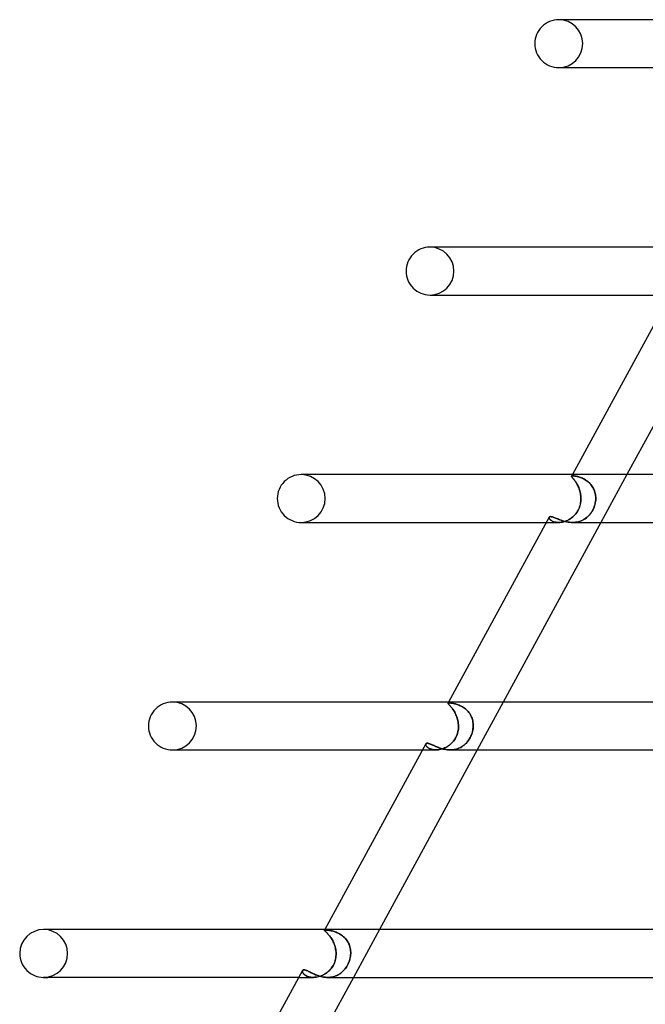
# Model space of a CAD drawing. Header units: millimetres. Extents: x -630 to 630, y -2 to 380.
# Tile 12 of 108: x -474 to -422, y 245 to 327. Entities that reach past the tile are written whole.
import ezdxf

# ---------------------------------------------------------------- set-up
doc = ezdxf.new("R2010")
doc.units = ezdxf.units.MM
doc.layers.add('HIDDEN', color=7, linetype='Continuous')
doc.layers.add('THICK', color=7, linetype='Continuous')

msp = doc.modelspace()

# ---------------------------------------------------------------- linework, layer by layer
at = {"layer": 'HIDDEN'}
for p, q in [((-429.121, 327), (-429.25, 327)), ((-429.25, 323), (-428.928, 323)), ((-439.868, 308), (-440, 308)), ((-450.614, 289), (-450.75, 289)), ((-428.184, 288.856), (-428.181, 288.868)), ((-428.181, 288.868), (-428.184, 288.856)), ((-428.181, 288.842), (-428.184, 288.856)), ((-428.184, 288.856), (-428.181, 288.842)), ((-428.11, 289), (-428.181, 288.87)), ((-428.181, 288.868), (-428.175, 288.877)), ((-428.175, 288.877), (-428.181, 288.868)), ((-428.173, 288.824), (-428.181, 288.842)), ((-428.181, 288.842), (-428.173, 288.825)), ((-428.175, 288.877), (-428.165, 288.883)), ((-428.164, 288.883), (-428.175, 288.877)), ((-428.173, 288.825), (-428.161, 288.805)), ((-428.161, 288.804), (-428.173, 288.824)), ((-428.165, 288.883), (-428.15, 288.889)), ((-428.15, 288.889), (-428.164, 288.883)), ((-428.161, 288.805), (-428.145, 288.782)), ((-428.144, 288.78), (-428.161, 288.804)), ((-428.15, 288.889), (-428.131, 288.892)), ((-428.131, 288.892), (-428.15, 288.889)), ((-428.145, 288.782), (-428.124, 288.755)), ((-428.123, 288.753), (-428.144, 288.78)), ((-428.131, 288.892), (-428.108, 288.895)), ((-428.108, 288.895), (-428.131, 288.892)), ((-428.124, 288.755), (-428.099, 288.724)), ((-428.097, 288.723), (-428.123, 288.753)), ((-428.108, 288.895), (-428.081, 288.895)), ((-428.081, 288.895), (-428.108, 288.895)), ((-428.099, 288.724), (-428.071, 288.69)), ((-428.069, 288.688), (-428.097, 288.723)), ((-428.045, 288.894), (-428.081, 288.895)), ((-428.081, 288.895), (-428.046, 288.894)), ((-428.046, 288.894), (-428.005, 288.892)), ((-428.003, 288.891), (-428.045, 288.894)), ((-428.005, 288.892), (-427.959, 288.887)), ((-427.957, 288.887), (-428.003, 288.891)), ((-427.959, 288.887), (-427.909, 288.88)), ((-427.905, 288.88), (-427.957, 288.887)), ((-427.909, 288.88), (-427.853, 288.871)), ((-427.85, 288.87), (-427.905, 288.88)), ((-427.853, 288.871), (-427.794, 288.86)), ((-427.789, 288.859), (-427.85, 288.87)), ((-427.794, 288.86), (-427.731, 288.846)), ((-427.725, 288.845), (-427.789, 288.859)), ((-427.731, 288.846), (-427.664, 288.83)), ((-427.658, 288.828), (-427.725, 288.845)), ((-427.664, 288.83), (-427.593, 288.81)), ((-427.587, 288.808), (-427.658, 288.828)), ((-427.593, 288.81), (-427.52, 288.788)), ((-427.513, 288.785), (-427.587, 288.808)), ((-427.52, 288.788), (-427.444, 288.761)), ((-427.436, 288.759), (-427.513, 288.785)), ((-427.444, 288.761), (-427.366, 288.732)), ((-427.358, 288.728), (-427.436, 288.759)), ((-427.366, 288.732), (-427.286, 288.698)), ((-427.278, 288.694), (-427.358, 288.728)), ((-427.286, 288.698), (-427.205, 288.66)), ((-423.556, 289), (-425.732, 285)), ((-428.071, 288.69), (-428.039, 288.652)), ((-428.036, 288.649), (-428.069, 288.688)), ((-428.039, 288.652), (-428.004, 288.608)), ((-428.001, 288.605), (-428.036, 288.649)), ((-428.004, 288.608), (-427.966, 288.561)), ((-427.963, 288.557), (-428.001, 288.605)), ((-427.966, 288.561), (-427.926, 288.508)), ((-427.923, 288.504), (-427.963, 288.557)), ((-427.926, 288.508), (-427.885, 288.45)), ((-427.882, 288.446), (-427.923, 288.504)), ((-427.885, 288.45), (-427.842, 288.388)), ((-427.839, 288.383), (-427.882, 288.446)), ((-427.842, 288.388), (-427.799, 288.32)), ((-427.796, 288.315), (-427.839, 288.383)), ((-427.799, 288.32), (-427.755, 288.248)), ((-427.752, 288.243), (-427.796, 288.315)), ((-427.755, 288.248), (-427.712, 288.171)), ((-427.709, 288.165), (-427.752, 288.243)), ((-427.712, 288.171), (-427.669, 288.089)), ((-427.666, 288.083), (-427.709, 288.165)), ((-427.669, 288.089), (-427.628, 288.003)), ((-427.626, 287.997), (-427.666, 288.083)), ((-427.628, 288.003), (-427.59, 287.914)), ((-427.587, 287.908), (-427.626, 287.997)), ((-427.59, 287.914), (-427.553, 287.821)), ((-427.552, 287.816), (-427.587, 287.908)), ((-427.197, 288.655), (-427.278, 288.694)), ((-427.205, 288.66), (-427.124, 288.617)), ((-427.115, 288.612), (-427.197, 288.655)), ((-427.124, 288.617), (-427.042, 288.57)), ((-427.033, 288.564), (-427.115, 288.612)), ((-427.042, 288.57), (-426.96, 288.517)), ((-426.951, 288.511), (-427.033, 288.564)), ((-426.96, 288.517), (-426.88, 288.46)), ((-426.871, 288.453), (-426.951, 288.511)), ((-426.88, 288.46), (-426.801, 288.397)), ((-426.793, 288.391), (-426.871, 288.453)), ((-426.801, 288.397), (-426.725, 288.33)), ((-426.718, 288.323), (-426.793, 288.391)), ((-426.725, 288.33), (-426.652, 288.258)), ((-426.646, 288.251), (-426.718, 288.323)), ((-426.652, 288.258), (-426.583, 288.181)), ((-426.576, 288.173), (-426.646, 288.251)), ((-426.583, 288.181), (-426.517, 288.098)), ((-426.511, 288.09), (-426.576, 288.173)), ((-426.517, 288.098), (-426.456, 288.012)), ((-426.451, 288.004), (-426.511, 288.09)), ((-426.456, 288.012), (-426.401, 287.922)), ((-426.397, 287.915), (-426.451, 288.004)), ((-426.401, 287.922), (-426.351, 287.828)), ((-426.347, 287.822), (-426.397, 287.915)), ((-427.553, 287.821), (-427.52, 287.725)), ((-427.519, 287.72), (-427.552, 287.816)), ((-427.52, 287.725), (-427.49, 287.626)), ((-427.489, 287.621), (-427.519, 287.72)), ((-427.49, 287.626), (-427.464, 287.524)), ((-427.463, 287.521), (-427.489, 287.621)), ((-427.464, 287.524), (-427.442, 287.422)), ((-427.441, 287.418), (-427.463, 287.521)), ((-427.442, 287.422), (-427.424, 287.318)), ((-427.424, 287.315), (-427.441, 287.418)), ((-427.424, 287.318), (-427.411, 287.213)), ((-427.411, 287.211), (-427.424, 287.315)), ((-427.411, 287.213), (-427.403, 287.107)), ((-427.403, 287.106), (-427.411, 287.211)), ((-427.403, 287.107), (-427.399, 287)), ((-427.399, 287), (-427.403, 287.106)), ((-426.351, 287.828), (-426.306, 287.732)), ((-426.304, 287.726), (-426.347, 287.822)), ((-426.306, 287.732), (-426.268, 287.632)), ((-426.266, 287.626), (-426.304, 287.726)), ((-426.268, 287.632), (-426.235, 287.53)), ((-426.234, 287.525), (-426.266, 287.626)), ((-426.235, 287.53), (-426.209, 287.426)), ((-426.208, 287.422), (-426.234, 287.525)), ((-426.209, 287.426), (-426.189, 287.321)), ((-426.189, 287.317), (-426.208, 287.422)), ((-426.189, 287.321), (-426.175, 287.215)), ((-426.175, 287.212), (-426.189, 287.317)), ((-426.175, 287.215), (-426.167, 287.108)), ((-426.167, 287.106), (-426.175, 287.212)), ((-426.167, 287.108), (-426.166, 287)), ((-426.166, 287), (-426.167, 287.106)), ((-427.523, 286.265), (-427.572, 286.145)), ((-427.561, 286.169), (-427.515, 286.287)), ((-427.483, 286.387), (-427.523, 286.265)), ((-427.515, 286.287), (-427.477, 286.406)), ((-427.451, 286.51), (-427.483, 286.387)), ((-427.477, 286.406), (-427.447, 286.525)), ((-427.427, 286.633), (-427.451, 286.51)), ((-427.447, 286.525), (-427.425, 286.645)), ((-427.41, 286.756), (-427.427, 286.633)), ((-427.425, 286.645), (-427.41, 286.764)), ((-427.41, 286.764), (-427.401, 286.882)), ((-427.401, 286.879), (-427.41, 286.756)), ((-427.401, 286.882), (-427.399, 287)), ((-427.399, 287), (-427.401, 286.879)), ((-426.308, 286.265), (-426.358, 286.145)), ((-426.348, 286.169), (-426.3, 286.287)), ((-426.265, 286.387), (-426.308, 286.265)), ((-426.3, 286.287), (-426.259, 286.406)), ((-426.23, 286.51), (-426.265, 286.387)), ((-426.259, 286.406), (-426.226, 286.525)), ((-426.203, 286.633), (-426.23, 286.51)), ((-426.226, 286.525), (-426.201, 286.645)), ((-426.183, 286.756), (-426.203, 286.633)), ((-426.201, 286.645), (-426.182, 286.764)), ((-426.17, 286.879), (-426.183, 286.756)), ((-426.182, 286.764), (-426.17, 286.882)), ((-426.17, 286.882), (-426.166, 287)), ((-426.166, 287), (-426.17, 286.879)), ((-430.049, 285.433), (-430.056, 285.406)), ((-430.056, 285.407), (-430.049, 285.433)), ((-430.049, 285.433), (-430.04, 285.449)), ((-430.04, 285.449), (-430.026, 285.463)), ((-430.026, 285.463), (-430.009, 285.474)), ((-430.009, 285.474), (-429.987, 285.482)), ((-429.987, 285.482), (-429.962, 285.487)), ((-429.962, 285.487), (-429.934, 285.488)), ((-429.934, 285.488), (-429.891, 285.485)), ((-429.891, 285.485), (-429.843, 285.477)), ((-429.843, 285.477), (-429.789, 285.464)), ((-429.789, 285.464), (-429.729, 285.446)), ((-429.729, 285.446), (-429.664, 285.423)), ((-429.664, 285.423), (-429.593, 285.396)), ((-428.11, 285.438), (-428.208, 285.362)), ((-428.178, 285.384), (-428.081, 285.462)), ((-428.015, 285.521), (-428.11, 285.438)), ((-428.081, 285.462), (-427.988, 285.547)), ((-427.925, 285.612), (-428.015, 285.521)), ((-427.988, 285.547), (-427.901, 285.638)), ((-427.84, 285.709), (-427.925, 285.612)), ((-427.901, 285.638), (-427.819, 285.735)), ((-427.762, 285.811), (-427.84, 285.709)), ((-427.819, 285.735), (-427.745, 285.836)), ((-427.691, 285.918), (-427.762, 285.811)), ((-427.745, 285.836), (-427.676, 285.943)), ((-427.628, 286.029), (-427.691, 285.918)), ((-427.676, 285.943), (-427.615, 286.054)), ((-427.572, 286.145), (-427.628, 286.029)), ((-427.615, 286.054), (-427.561, 286.169)), ((-426.883, 285.438), (-426.978, 285.362)), ((-426.949, 285.384), (-426.855, 285.462)), ((-426.792, 285.521), (-426.883, 285.438)), ((-426.855, 285.462), (-426.766, 285.547)), ((-426.706, 285.612), (-426.792, 285.521)), ((-426.766, 285.547), (-426.682, 285.638)), ((-426.624, 285.709), (-426.706, 285.612)), ((-426.682, 285.638), (-426.604, 285.735)), ((-426.548, 285.811), (-426.624, 285.709)), ((-426.604, 285.735), (-426.531, 285.836)), ((-426.479, 285.918), (-426.548, 285.811)), ((-426.531, 285.836), (-426.464, 285.943)), ((-426.415, 286.029), (-426.479, 285.918)), ((-426.464, 285.943), (-426.403, 286.054)), ((-426.358, 286.145), (-426.415, 286.029)), ((-426.403, 286.054), (-426.348, 286.169)), ((-450.75, 285), (-450.412, 285)), ((-430.285, 285), (-429.273, 285)), ((-430.054, 285.376), (-430.056, 285.407)), ((-430.056, 285.406), (-430.054, 285.376)), ((-430.054, 285.376), (-430.045, 285.343)), ((-430.045, 285.343), (-430.054, 285.376)), ((-430.045, 285.343), (-430.027, 285.307)), ((-430.027, 285.307), (-430.045, 285.343)), ((-430.027, 285.307), (-430.002, 285.269)), ((-430.001, 285.269), (-430.027, 285.307)), ((-430.002, 285.269), (-429.967, 285.231)), ((-429.966, 285.23), (-430.001, 285.269)), ((-429.967, 285.231), (-429.923, 285.192)), ((-429.923, 285.191), (-429.966, 285.23)), ((-429.923, 285.192), (-429.871, 285.154)), ((-429.87, 285.154), (-429.923, 285.191)), ((-429.871, 285.154), (-429.809, 285.118)), ((-429.809, 285.118), (-429.87, 285.154)), ((-429.809, 285.118), (-429.739, 285.086)), ((-429.739, 285.085), (-429.809, 285.118)), ((-429.739, 285.086), (-429.661, 285.057)), ((-429.66, 285.057), (-429.739, 285.085)), ((-429.661, 285.057), (-429.573, 285.033)), ((-429.572, 285.033), (-429.66, 285.057)), ((-429.593, 285.396), (-429.516, 285.366)), ((-429.573, 285.033), (-429.479, 285.015)), ((-429.478, 285.015), (-429.572, 285.033)), ((-429.516, 285.366), (-429.434, 285.332)), ((-429.479, 285.015), (-429.378, 285.004)), ((-429.378, 285.004), (-429.478, 285.015)), ((-429.434, 285.332), (-429.347, 285.296)), ((-429.378, 285.004), (-429.272, 285)), ((-429.273, 285), (-429.378, 285.004)), ((-429.347, 285.296), (-429.255, 285.259)), ((-429.169, 285.004), (-429.273, 285)), ((-429.272, 285), (-429.165, 285.004)), ((-429.255, 285.259), (-429.157, 285.222)), ((-429.062, 285.014), (-429.169, 285.004)), ((-429.165, 285.004), (-429.055, 285.015)), ((-429.157, 285.222), (-429.054, 285.184)), ((-428.954, 285.032), (-429.062, 285.014)), ((-429.055, 285.015), (-428.943, 285.035)), ((-429.054, 285.184), (-428.946, 285.147)), ((-428.845, 285.058), (-428.954, 285.032)), ((-428.946, 285.147), (-428.834, 285.113)), ((-428.943, 285.035), (-428.83, 285.062)), ((-428.736, 285.09), (-428.845, 285.058)), ((-428.834, 285.113), (-428.718, 285.082)), ((-428.83, 285.062), (-428.717, 285.097)), ((-428.628, 285.13), (-428.736, 285.09)), ((-428.718, 285.082), (-428.599, 285.054)), ((-428.717, 285.097), (-428.605, 285.139)), ((-428.52, 285.177), (-428.628, 285.13)), ((-428.605, 285.139), (-428.494, 285.19)), ((-428.599, 285.054), (-428.475, 285.031)), ((-428.414, 285.231), (-428.52, 285.177)), ((-428.494, 285.19), (-428.385, 285.248)), ((-428.475, 285.031), (-428.349, 285.014)), ((-428.31, 285.293), (-428.414, 285.231)), ((-428.385, 285.248), (-428.28, 285.312)), ((-428.349, 285.014), (-428.223, 285.004)), ((-428.208, 285.362), (-428.31, 285.293)), ((-428.28, 285.312), (-428.178, 285.384)), ((-428.223, 285.004), (-428.096, 285)), ((-427.975, 285.004), (-428.097, 285)), ((-428.096, 285), (-427.97, 285.004)), ((-427.854, 285.014), (-427.975, 285.004)), ((-427.97, 285.004), (-427.845, 285.015)), ((-427.734, 285.032), (-427.854, 285.014)), ((-427.845, 285.015), (-427.722, 285.035)), ((-427.617, 285.058), (-427.734, 285.032)), ((-427.722, 285.035), (-427.602, 285.062)), ((-427.503, 285.09), (-427.617, 285.058)), ((-427.602, 285.062), (-427.484, 285.097)), ((-427.392, 285.13), (-427.503, 285.09)), ((-427.484, 285.097), (-427.369, 285.139)), ((-427.284, 285.177), (-427.392, 285.13)), ((-427.369, 285.139), (-427.258, 285.19)), ((-427.179, 285.231), (-427.284, 285.177)), ((-427.258, 285.19), (-427.151, 285.248)), ((-427.077, 285.293), (-427.179, 285.231)), ((-427.151, 285.248), (-427.048, 285.312)), ((-426.978, 285.362), (-427.077, 285.293)), ((-427.048, 285.312), (-426.949, 285.384)), ((-461.361, 270), (-461.5, 270)), ((-438.497, 269.891), (-438.496, 269.902)), ((-438.496, 269.902), (-438.497, 269.891)), ((-438.493, 269.878), (-438.497, 269.891)), ((-438.497, 269.891), (-438.493, 269.877)), ((-438.496, 269.902), (-438.49, 269.909)), ((-438.49, 269.909), (-438.496, 269.902)), ((-438.442, 270), (-438.495, 269.903)), ((-438.484, 269.862), (-438.493, 269.878)), ((-438.493, 269.877), (-438.483, 269.86)), ((-438.49, 269.909), (-438.48, 269.915)), ((-438.48, 269.915), (-438.49, 269.909)), ((-438.47, 269.843), (-438.484, 269.862)), ((-438.483, 269.86), (-438.467, 269.84)), ((-438.48, 269.915), (-438.466, 269.92)), ((-438.466, 269.92), (-438.48, 269.915)), ((-438.45, 269.821), (-438.47, 269.843)), ((-438.467, 269.84), (-438.447, 269.817)), ((-438.466, 269.92), (-438.447, 269.923)), ((-438.447, 269.923), (-438.466, 269.92)), ((-438.427, 269.795), (-438.45, 269.821)), ((-438.447, 269.923), (-438.424, 269.925)), ((-438.424, 269.925), (-438.447, 269.923)), ((-438.447, 269.817), (-438.421, 269.789)), ((-438.398, 269.765), (-438.427, 269.795)), ((-438.424, 269.925), (-438.397, 269.925)), ((-438.397, 269.925), (-438.424, 269.925)), ((-438.421, 269.789), (-438.391, 269.758)), ((-438.36, 269.924), (-438.397, 269.925)), ((-438.397, 269.925), (-438.36, 269.924)), ((-438.318, 269.922), (-438.36, 269.924)), ((-438.36, 269.924), (-438.318, 269.922)), ((-438.269, 269.917), (-438.318, 269.922)), ((-438.318, 269.922), (-438.27, 269.917)), ((-438.27, 269.917), (-438.217, 269.911)), ((-438.216, 269.911), (-438.269, 269.917)), ((-438.217, 269.911), (-438.159, 269.903)), ((-438.158, 269.903), (-438.216, 269.911)), ((-438.159, 269.903), (-438.096, 269.892)), ((-438.095, 269.892), (-438.158, 269.903)), ((-438.096, 269.892), (-438.029, 269.879)), ((-438.028, 269.879), (-438.095, 269.892)), ((-438.029, 269.879), (-437.958, 269.864)), ((-437.956, 269.863), (-438.028, 269.879)), ((-437.958, 269.864), (-437.883, 269.845)), ((-437.882, 269.845), (-437.956, 269.863)), ((-437.883, 269.845), (-437.806, 269.823)), ((-437.804, 269.823), (-437.882, 269.845)), ((-437.806, 269.823), (-437.725, 269.797)), ((-437.724, 269.797), (-437.804, 269.823)), ((-437.725, 269.797), (-437.643, 269.768)), ((-437.641, 269.768), (-437.724, 269.797)), ((-433.889, 270), (-436.064, 266)), ((-438.366, 269.732), (-438.398, 269.765)), ((-438.391, 269.758), (-438.357, 269.722)), ((-438.331, 269.693), (-438.366, 269.732)), ((-438.357, 269.722), (-438.319, 269.681)), ((-438.291, 269.65), (-438.331, 269.693)), ((-438.319, 269.681), (-438.277, 269.634)), ((-438.249, 269.602), (-438.291, 269.65)), ((-438.277, 269.634), (-438.233, 269.583)), ((-438.205, 269.549), (-438.249, 269.602)), ((-438.233, 269.583), (-438.186, 269.526)), ((-438.159, 269.491), (-438.205, 269.549)), ((-438.186, 269.526), (-438.138, 269.463)), ((-438.112, 269.428), (-438.159, 269.491)), ((-438.138, 269.463), (-438.088, 269.395)), ((-438.064, 269.359), (-438.112, 269.428)), ((-438.088, 269.395), (-438.038, 269.321)), ((-438.015, 269.284), (-438.064, 269.359)), ((-438.038, 269.321), (-437.988, 269.241)), ((-437.967, 269.205), (-438.015, 269.284)), ((-437.988, 269.241), (-437.939, 269.156)), ((-437.921, 269.122), (-437.967, 269.205)), ((-437.939, 269.156), (-437.892, 269.066)), ((-437.876, 269.034), (-437.921, 269.122)), ((-437.892, 269.066), (-437.847, 268.972)), ((-437.833, 268.942), (-437.876, 269.034)), ((-437.847, 268.972), (-437.804, 268.874)), ((-437.643, 269.768), (-437.559, 269.735)), ((-437.557, 269.734), (-437.641, 269.768)), ((-437.559, 269.735), (-437.473, 269.697)), ((-437.471, 269.696), (-437.557, 269.734)), ((-437.473, 269.697), (-437.387, 269.654)), ((-437.385, 269.653), (-437.471, 269.696)), ((-437.387, 269.654), (-437.301, 269.606)), ((-437.299, 269.605), (-437.385, 269.653)), ((-437.301, 269.606), (-437.215, 269.553)), ((-437.213, 269.552), (-437.299, 269.605)), ((-437.215, 269.553), (-437.13, 269.495)), ((-437.129, 269.494), (-437.213, 269.552)), ((-437.13, 269.495), (-437.048, 269.432)), ((-437.047, 269.431), (-437.129, 269.494)), ((-437.048, 269.432), (-436.969, 269.363)), ((-436.967, 269.362), (-437.047, 269.431)), ((-436.969, 269.363), (-436.892, 269.289)), ((-436.89, 269.288), (-436.967, 269.362)), ((-436.892, 269.289), (-436.819, 269.21)), ((-436.818, 269.208), (-436.89, 269.288)), ((-436.819, 269.21), (-436.751, 269.126)), ((-436.75, 269.125), (-436.818, 269.208)), ((-436.751, 269.126), (-436.688, 269.038)), ((-436.687, 269.037), (-436.75, 269.125)), ((-436.688, 269.038), (-436.63, 268.945)), ((-436.63, 268.945), (-436.687, 269.037)), ((-437.793, 268.846), (-437.833, 268.942)), ((-437.804, 268.874), (-437.765, 268.772)), ((-437.756, 268.746), (-437.793, 268.846)), ((-437.765, 268.772), (-437.73, 268.667)), ((-437.723, 268.645), (-437.756, 268.746)), ((-437.73, 268.667), (-437.699, 268.56)), ((-437.694, 268.541), (-437.723, 268.645)), ((-437.699, 268.56), (-437.673, 268.451)), ((-437.67, 268.435), (-437.694, 268.541)), ((-437.673, 268.451), (-437.652, 268.34)), ((-437.65, 268.328), (-437.67, 268.435)), ((-437.652, 268.34), (-437.636, 268.228)), ((-437.635, 268.22), (-437.65, 268.328)), ((-437.636, 268.228), (-437.625, 268.115)), ((-437.625, 268.111), (-437.635, 268.22)), ((-436.578, 268.848), (-436.63, 268.945)), ((-436.63, 268.945), (-436.579, 268.849)), ((-436.579, 268.849), (-436.533, 268.75)), ((-436.532, 268.749), (-436.578, 268.848)), ((-436.533, 268.75), (-436.494, 268.647)), ((-436.493, 268.647), (-436.532, 268.749)), ((-436.494, 268.647), (-436.461, 268.543)), ((-436.461, 268.543), (-436.493, 268.647)), ((-436.434, 268.437), (-436.461, 268.543)), ((-436.461, 268.543), (-436.434, 268.437)), ((-436.414, 268.329), (-436.434, 268.437)), ((-436.434, 268.437), (-436.414, 268.33)), ((-436.414, 268.33), (-436.401, 268.221)), ((-436.401, 268.221), (-436.414, 268.329)), ((-436.393, 268.111), (-436.401, 268.221)), ((-436.401, 268.221), (-436.393, 268.111)), ((-437.699, 267.393), (-437.737, 267.274)), ((-437.736, 267.277), (-437.698, 267.396)), ((-437.668, 267.514), (-437.699, 267.393)), ((-437.698, 267.396), (-437.668, 267.516)), ((-437.668, 267.516), (-437.645, 267.637)), ((-437.645, 267.636), (-437.668, 267.514)), ((-437.645, 267.637), (-437.63, 267.759)), ((-437.63, 267.757), (-437.645, 267.636)), ((-437.63, 267.759), (-437.622, 267.88)), ((-437.622, 267.879), (-437.63, 267.757)), ((-437.625, 268.115), (-437.62, 268)), ((-437.62, 268), (-437.625, 268.111)), ((-437.622, 267.88), (-437.62, 268)), ((-437.62, 268), (-437.622, 267.879)), ((-436.517, 267.323), (-436.559, 267.215)), ((-436.534, 267.277), (-436.493, 267.396)), ((-436.481, 267.435), (-436.517, 267.323)), ((-436.493, 267.396), (-436.458, 267.516)), ((-436.451, 267.548), (-436.481, 267.435)), ((-436.458, 267.516), (-436.431, 267.638)), ((-436.426, 267.661), (-436.451, 267.548)), ((-436.431, 267.638), (-436.411, 267.759)), ((-436.409, 267.774), (-436.426, 267.661)), ((-436.411, 267.759), (-436.398, 267.88)), ((-436.397, 267.888), (-436.409, 267.774)), ((-436.398, 267.88), (-436.392, 268)), ((-436.392, 268), (-436.397, 267.888)), ((-436.392, 268), (-436.393, 268.111)), ((-436.393, 268.111), (-436.392, 268)), ((-440.344, 266.503), (-440.353, 266.477)), ((-440.353, 266.477), (-440.344, 266.503)), ((-440.344, 266.503), (-440.333, 266.519)), ((-440.333, 266.519), (-440.319, 266.532)), ((-440.319, 266.532), (-440.302, 266.543)), ((-440.302, 266.543), (-440.281, 266.551)), ((-440.281, 266.551), (-440.257, 266.555)), ((-440.257, 266.555), (-440.229, 266.557)), ((-440.229, 266.557), (-440.189, 266.554)), ((-440.189, 266.554), (-440.144, 266.546)), ((-440.144, 266.546), (-440.093, 266.533)), ((-440.093, 266.533), (-440.038, 266.515)), ((-440.038, 266.515), (-439.978, 266.493)), ((-439.978, 266.493), (-439.913, 266.467)), ((-438.203, 266.551), (-438.291, 266.47)), ((-438.289, 266.472), (-438.2, 266.554)), ((-438.118, 266.639), (-438.203, 266.551)), ((-438.2, 266.554), (-438.116, 266.642)), ((-438.038, 266.733), (-438.118, 266.639)), ((-438.116, 266.642), (-438.036, 266.736)), ((-437.964, 266.833), (-438.038, 266.733)), ((-438.036, 266.736), (-437.962, 266.836)), ((-437.896, 266.938), (-437.964, 266.833)), ((-437.962, 266.836), (-437.895, 266.941)), ((-437.836, 267.046), (-437.896, 266.938)), ((-437.895, 266.941), (-437.835, 267.049)), ((-437.783, 267.158), (-437.836, 267.046)), ((-437.835, 267.049), (-437.782, 267.161)), ((-437.737, 267.274), (-437.783, 267.158)), ((-437.782, 267.161), (-437.736, 267.277)), ((-437.073, 266.473), (-436.989, 266.554)), ((-436.994, 266.549), (-437.072, 266.474)), ((-436.919, 266.631), (-436.994, 266.549)), ((-436.989, 266.554), (-436.909, 266.642)), ((-436.848, 266.717), (-436.919, 266.631)), ((-436.909, 266.642), (-436.833, 266.737)), ((-436.78, 266.81), (-436.848, 266.717)), ((-436.833, 266.737), (-436.761, 266.837)), ((-436.717, 266.906), (-436.78, 266.81)), ((-436.761, 266.837), (-436.695, 266.941)), ((-436.659, 267.006), (-436.717, 266.906)), ((-436.695, 266.941), (-436.636, 267.05)), ((-436.606, 267.109), (-436.659, 267.006)), ((-436.636, 267.05), (-436.582, 267.162)), ((-436.559, 267.215), (-436.606, 267.109)), ((-436.582, 267.162), (-436.534, 267.277)), ((-440.617, 266), (-439.506, 266)), ((-440.353, 266.477), (-440.355, 266.448)), ((-440.355, 266.448), (-440.353, 266.477)), ((-440.355, 266.448), (-440.35, 266.415)), ((-440.35, 266.415), (-440.355, 266.448)), ((-440.35, 266.415), (-440.338, 266.38)), ((-440.338, 266.379), (-440.35, 266.415)), ((-440.338, 266.38), (-440.319, 266.342)), ((-440.319, 266.342), (-440.338, 266.379)), ((-440.319, 266.342), (-440.292, 266.303)), ((-440.292, 266.302), (-440.319, 266.342)), ((-440.292, 266.303), (-440.258, 266.263)), ((-440.258, 266.262), (-440.292, 266.302)), ((-440.258, 266.263), (-440.216, 266.223)), ((-440.216, 266.223), (-440.258, 266.262)), ((-440.216, 266.223), (-440.166, 266.184)), ((-440.166, 266.183), (-440.216, 266.223)), ((-440.166, 266.184), (-440.108, 266.146)), ((-440.107, 266.146), (-440.166, 266.183)), ((-440.108, 266.146), (-440.042, 266.111)), ((-440.041, 266.111), (-440.107, 266.146)), ((-440.042, 266.111), (-439.968, 266.08)), ((-439.968, 266.079), (-440.041, 266.111)), ((-439.968, 266.08), (-439.887, 266.052)), ((-439.887, 266.052), (-439.968, 266.079)), ((-439.913, 266.467), (-439.843, 266.437)), ((-439.887, 266.052), (-439.8, 266.03)), ((-439.8, 266.03), (-439.887, 266.052)), ((-439.843, 266.437), (-439.769, 266.404)), ((-439.8, 266.03), (-439.706, 266.014)), ((-439.705, 266.013), (-439.8, 266.03)), ((-439.769, 266.404), (-439.69, 266.368)), ((-439.706, 266.014), (-439.606, 266.003)), ((-439.606, 266.003), (-439.705, 266.013)), ((-439.69, 266.368), (-439.606, 266.331)), ((-439.606, 266.331), (-439.518, 266.292)), ((-439.606, 266.003), (-439.503, 266)), ((-439.503, 266), (-439.606, 266.003)), ((-439.518, 266.292), (-439.425, 266.253)), ((-439.503, 266), (-439.402, 266.003)), ((-439.403, 266.003), (-439.503, 266)), ((-439.425, 266.253), (-439.328, 266.214)), ((-439.3, 266.013), (-439.403, 266.003)), ((-439.402, 266.003), (-439.299, 266.013)), ((-439.328, 266.214), (-439.227, 266.176)), ((-439.195, 266.03), (-439.3, 266.013)), ((-439.299, 266.013), (-439.195, 266.03)), ((-439.227, 266.176), (-439.121, 266.14)), ((-439.195, 266.03), (-439.089, 266.053)), ((-439.09, 266.053), (-439.195, 266.03)), ((-439.121, 266.14), (-439.012, 266.106)), ((-438.984, 266.083), (-439.09, 266.053)), ((-439.089, 266.053), (-438.983, 266.083)), ((-439.012, 266.106), (-438.899, 266.076)), ((-438.88, 266.119), (-438.984, 266.083)), ((-438.983, 266.083), (-438.878, 266.12)), ((-438.899, 266.076), (-438.785, 266.05)), ((-438.777, 266.162), (-438.88, 266.119)), ((-438.878, 266.12), (-438.775, 266.162)), ((-438.785, 266.05), (-438.668, 266.029)), ((-438.675, 266.211), (-438.777, 266.162)), ((-438.775, 266.162), (-438.673, 266.212)), ((-438.575, 266.266), (-438.675, 266.211)), ((-438.673, 266.212), (-438.573, 266.267)), ((-438.668, 266.029), (-438.548, 266.013)), ((-438.478, 266.327), (-438.575, 266.266)), ((-438.573, 266.267), (-438.476, 266.329)), ((-438.548, 266.013), (-438.428, 266.003)), ((-438.383, 266.395), (-438.478, 266.327)), ((-438.476, 266.329), (-438.381, 266.397)), ((-438.428, 266.003), (-438.308, 266)), ((-438.291, 266.47), (-438.383, 266.395)), ((-438.381, 266.397), (-438.289, 266.472)), ((-438.204, 266.003), (-438.31, 266)), ((-438.308, 266), (-438.193, 266.003)), ((-438.098, 266.011), (-438.204, 266.003)), ((-438.193, 266.003), (-438.079, 266.013)), ((-437.993, 266.025), (-438.098, 266.011)), ((-438.079, 266.013), (-437.966, 266.03)), ((-437.89, 266.045), (-437.993, 266.025)), ((-437.966, 266.03), (-437.855, 266.053)), ((-437.789, 266.071), (-437.89, 266.045)), ((-437.855, 266.053), (-437.747, 266.083)), ((-437.69, 266.102), (-437.789, 266.071)), ((-437.747, 266.083), (-437.642, 266.12)), ((-437.594, 266.139), (-437.69, 266.102)), ((-437.642, 266.12), (-437.54, 266.163)), ((-437.501, 266.181), (-437.594, 266.139)), ((-437.54, 266.163), (-437.44, 266.212)), ((-437.41, 266.229), (-437.501, 266.181)), ((-437.44, 266.212), (-437.344, 266.267)), ((-437.322, 266.281), (-437.41, 266.229)), ((-437.344, 266.267), (-437.251, 266.329)), ((-437.236, 266.34), (-437.322, 266.281)), ((-437.251, 266.329), (-437.16, 266.398)), ((-437.152, 266.404), (-437.236, 266.34)), ((-437.16, 266.398), (-437.073, 266.473)), ((-437.072, 266.474), (-437.152, 266.404)), ((-448.813, 250.922), (-448.812, 250.931)), ((-448.812, 250.931), (-448.813, 250.922)), ((-448.808, 250.91), (-448.813, 250.922)), ((-448.813, 250.922), (-448.808, 250.91)), ((-448.775, 251), (-448.812, 250.932)), ((-448.812, 250.931), (-448.807, 250.938)), ((-448.807, 250.938), (-448.812, 250.931)), ((-448.797, 250.896), (-448.808, 250.91)), ((-448.808, 250.91), (-448.797, 250.896)), ((-448.807, 250.938), (-448.797, 250.942)), ((-448.797, 250.942), (-448.807, 250.938)), ((-448.797, 250.942), (-448.783, 250.946)), ((-448.783, 250.946), (-448.797, 250.942)), ((-448.781, 250.878), (-448.797, 250.896)), ((-448.797, 250.896), (-448.781, 250.878)), ((-448.783, 250.946), (-448.765, 250.949)), ((-448.765, 250.949), (-448.783, 250.946)), ((-448.76, 250.858), (-448.781, 250.878)), ((-448.781, 250.878), (-448.759, 250.858)), ((-448.765, 250.949), (-448.743, 250.95)), ((-448.743, 250.95), (-448.765, 250.949)), ((-448.743, 250.95), (-448.716, 250.951)), ((-448.716, 250.951), (-448.743, 250.95)), ((-448.678, 250.95), (-448.716, 250.951)), ((-448.716, 250.951), (-448.678, 250.95)), ((-448.634, 250.948), (-448.678, 250.95)), ((-448.678, 250.95), (-448.634, 250.948)), ((-448.583, 250.944), (-448.634, 250.948)), ((-448.634, 250.948), (-448.584, 250.944)), ((-448.584, 250.944), (-448.528, 250.938)), ((-448.528, 250.938), (-448.583, 250.944)), ((-448.467, 250.931), (-448.528, 250.938)), ((-448.528, 250.938), (-448.467, 250.931)), ((-448.401, 250.921), (-448.467, 250.931)), ((-448.467, 250.931), (-448.401, 250.921)), ((-448.33, 250.909), (-448.401, 250.921)), ((-448.401, 250.921), (-448.331, 250.909)), ((-448.331, 250.909), (-448.256, 250.895)), ((-448.255, 250.894), (-448.33, 250.909)), ((-448.256, 250.895), (-448.177, 250.877)), ((-448.177, 250.877), (-448.255, 250.894)), ((-448.095, 250.856), (-448.177, 250.877)), ((-448.177, 250.877), (-448.095, 250.856)), ((-444.222, 251), (-446.397, 247)), ((-448.733, 250.833), (-448.76, 250.858)), ((-448.759, 250.858), (-448.733, 250.833)), ((-448.702, 250.805), (-448.733, 250.833)), ((-448.733, 250.833), (-448.702, 250.805)), ((-448.666, 250.772), (-448.702, 250.805)), ((-448.702, 250.805), (-448.666, 250.772)), ((-448.626, 250.735), (-448.666, 250.772)), ((-448.666, 250.772), (-448.626, 250.735)), ((-448.583, 250.693), (-448.626, 250.735)), ((-448.626, 250.735), (-448.583, 250.693)), ((-448.537, 250.646), (-448.583, 250.693)), ((-448.583, 250.693), (-448.537, 250.645)), ((-448.489, 250.593), (-448.537, 250.646)), ((-448.537, 250.645), (-448.488, 250.592)), ((-448.438, 250.535), (-448.489, 250.593)), ((-448.488, 250.592), (-448.437, 250.534)), ((-448.385, 250.47), (-448.438, 250.535)), ((-448.437, 250.534), (-448.385, 250.47)), ((-448.332, 250.401), (-448.385, 250.47)), ((-448.385, 250.47), (-448.332, 250.4)), ((-448.279, 250.326), (-448.332, 250.401)), ((-448.332, 250.4), (-448.278, 250.324)), ((-448.227, 250.246), (-448.279, 250.326)), ((-448.278, 250.324), (-448.225, 250.243)), ((-448.175, 250.16), (-448.227, 250.246)), ((-448.225, 250.243), (-448.174, 250.157)), ((-448.125, 250.069), (-448.175, 250.16)), ((-448.174, 250.157), (-448.124, 250.067)), ((-448.078, 249.974), (-448.125, 250.069)), ((-448.124, 250.067), (-448.077, 249.972)), ((-448.011, 250.831), (-448.095, 250.856)), ((-448.095, 250.856), (-448.011, 250.832)), ((-448.011, 250.832), (-447.924, 250.803)), ((-447.924, 250.803), (-448.011, 250.831)), ((-447.835, 250.77), (-447.924, 250.803)), ((-447.924, 250.803), (-447.835, 250.77)), ((-447.745, 250.733), (-447.835, 250.77)), ((-447.835, 250.77), (-447.745, 250.733)), ((-447.655, 250.691), (-447.745, 250.733)), ((-447.745, 250.733), (-447.654, 250.69)), ((-447.564, 250.643), (-447.655, 250.691)), ((-447.654, 250.69), (-447.563, 250.642)), ((-447.475, 250.59), (-447.564, 250.643)), ((-447.563, 250.642), (-447.473, 250.589)), ((-447.386, 250.532), (-447.475, 250.59)), ((-447.473, 250.589), (-447.385, 250.531)), ((-447.299, 250.467), (-447.386, 250.532)), ((-447.385, 250.531), (-447.298, 250.467)), ((-447.215, 250.398), (-447.299, 250.467)), ((-447.298, 250.467), (-447.214, 250.397)), ((-447.135, 250.323), (-447.215, 250.398)), ((-447.214, 250.397), (-447.134, 250.321)), ((-447.06, 250.242), (-447.135, 250.323)), ((-447.134, 250.321), (-447.058, 250.24)), ((-446.989, 250.157), (-447.06, 250.242)), ((-447.058, 250.24), (-446.987, 250.154)), ((-446.923, 250.066), (-446.989, 250.157)), ((-446.987, 250.154), (-446.921, 250.064)), ((-446.863, 249.971), (-446.923, 250.066)), ((-446.921, 250.064), (-446.862, 249.969)), ((-448.034, 249.876), (-448.078, 249.974)), ((-448.077, 249.972), (-448.033, 249.873)), ((-447.994, 249.774), (-448.034, 249.876)), ((-448.033, 249.873), (-447.992, 249.77)), ((-447.957, 249.67), (-447.994, 249.774)), ((-447.992, 249.77), (-447.956, 249.665)), ((-447.925, 249.563), (-447.957, 249.67)), ((-447.956, 249.665), (-447.924, 249.558)), ((-447.898, 249.453), (-447.925, 249.563)), ((-447.924, 249.558), (-447.897, 249.449)), ((-447.875, 249.342), (-447.898, 249.453)), ((-447.897, 249.449), (-447.874, 249.338)), ((-447.858, 249.229), (-447.875, 249.342)), ((-447.874, 249.338), (-447.857, 249.226)), ((-447.846, 249.115), (-447.858, 249.229)), ((-447.857, 249.226), (-447.846, 249.113)), ((-446.809, 249.873), (-446.863, 249.971)), ((-446.862, 249.969), (-446.808, 249.87)), ((-446.763, 249.772), (-446.809, 249.873)), ((-446.808, 249.87), (-446.761, 249.768)), ((-446.722, 249.668), (-446.763, 249.772)), ((-446.761, 249.768), (-446.721, 249.663)), ((-446.689, 249.561), (-446.722, 249.668)), ((-446.721, 249.663), (-446.687, 249.556)), ((-446.662, 249.452), (-446.689, 249.561)), ((-446.687, 249.556), (-446.661, 249.447)), ((-446.641, 249.341), (-446.662, 249.452)), ((-446.661, 249.447), (-446.641, 249.337)), ((-446.628, 249.228), (-446.641, 249.341)), ((-446.641, 249.337), (-446.628, 249.225)), ((-446.621, 249.115), (-446.628, 249.228)), ((-446.628, 249.225), (-446.621, 249.113)), ((-447.907, 248.421), (-447.942, 248.306)), ((-447.917, 248.385), (-447.886, 248.509)), ((-447.88, 248.537), (-447.907, 248.421)), ((-447.886, 248.509), (-447.863, 248.633)), ((-447.86, 248.652), (-447.88, 248.537)), ((-447.863, 248.633), (-447.848, 248.756)), ((-447.847, 248.768), (-447.86, 248.652)), ((-447.848, 248.756), (-447.841, 248.878)), ((-447.84, 248.884), (-447.847, 248.768)), ((-447.84, 249), (-447.846, 249.115)), ((-447.846, 249.113), (-447.84, 249)), ((-447.841, 248.878), (-447.84, 249)), ((-447.84, 249), (-447.84, 248.884)), ((-446.717, 248.421), (-446.756, 248.305)), ((-446.728, 248.385), (-446.691, 248.509)), ((-446.685, 248.536), (-446.717, 248.421)), ((-446.691, 248.509), (-446.663, 248.633)), ((-446.659, 248.652), (-446.685, 248.536)), ((-446.663, 248.633), (-446.641, 248.756)), ((-446.64, 248.767), (-446.659, 248.652)), ((-446.641, 248.756), (-446.627, 248.878)), ((-446.627, 248.884), (-446.64, 248.767)), ((-446.627, 248.878), (-446.621, 249)), ((-446.621, 249), (-446.627, 248.884)), ((-446.621, 249), (-446.621, 249.115)), ((-446.621, 249.113), (-446.621, 249)), ((-450.643, 247.563), (-450.633, 247.583)), ((-450.633, 247.583), (-450.618, 247.599)), ((-450.618, 247.599), (-450.6, 247.613)), ((-450.6, 247.613), (-450.578, 247.622)), ((-450.578, 247.622), (-450.552, 247.628)), ((-450.552, 247.628), (-450.522, 247.63)), ((-450.522, 247.63), (-450.482, 247.627)), ((-450.482, 247.627), (-450.437, 247.619)), ((-450.437, 247.619), (-450.388, 247.605)), ((-450.388, 247.605), (-450.334, 247.586)), ((-450.334, 247.586), (-450.275, 247.563)), ((-448.463, 247.51), (-448.374, 247.597)), ((-448.32, 247.654), (-448.405, 247.565)), ((-448.374, 247.597), (-448.289, 247.69)), ((-448.24, 247.751), (-448.32, 247.654)), ((-448.289, 247.69), (-448.209, 247.791)), ((-448.165, 247.854), (-448.24, 247.751)), ((-448.209, 247.791), (-448.135, 247.9)), ((-448.096, 247.964), (-448.165, 247.854)), ((-448.135, 247.9), (-448.068, 248.016)), ((-448.036, 248.077), (-448.096, 247.964)), ((-448.068, 248.016), (-448.008, 248.138)), ((-447.985, 248.191), (-448.036, 248.077)), ((-448.008, 248.138), (-447.958, 248.261)), ((-447.942, 248.306), (-447.985, 248.191)), ((-447.958, 248.261), (-447.917, 248.385)), ((-447.264, 247.51), (-447.181, 247.597)), ((-447.131, 247.653), (-447.211, 247.564)), ((-447.181, 247.597), (-447.101, 247.69)), ((-447.055, 247.75), (-447.131, 247.653)), ((-447.101, 247.69), (-447.025, 247.791)), ((-446.983, 247.854), (-447.055, 247.75)), ((-447.025, 247.791), (-446.953, 247.9)), ((-446.915, 247.964), (-446.983, 247.854)), ((-446.953, 247.9), (-446.886, 248.016)), ((-446.855, 248.076), (-446.915, 247.964)), ((-446.886, 248.016), (-446.825, 248.138)), ((-446.802, 248.19), (-446.855, 248.076)), ((-446.825, 248.138), (-446.773, 248.261)), ((-446.756, 248.305), (-446.802, 248.19)), ((-446.773, 248.261), (-446.728, 248.385)), ((-472.25, 247), (-471.895, 247)), ((-450.95, 247), (-449.737, 247)), ((-450.65, 247.535), (-450.651, 247.504)), ((-450.651, 247.503), (-450.65, 247.535)), ((-450.651, 247.504), (-450.646, 247.469)), ((-450.646, 247.468), (-450.651, 247.503)), ((-450.643, 247.563), (-450.65, 247.535)), ((-450.65, 247.535), (-450.643, 247.563)), ((-450.646, 247.469), (-450.634, 247.431)), ((-450.634, 247.43), (-450.646, 247.468)), ((-450.634, 247.431), (-450.616, 247.391)), ((-450.615, 247.39), (-450.634, 247.43)), ((-450.616, 247.391), (-450.59, 247.35)), ((-450.589, 247.349), (-450.615, 247.39)), ((-450.59, 247.35), (-450.557, 247.307)), ((-450.556, 247.306), (-450.589, 247.349)), ((-450.557, 247.307), (-450.517, 247.265)), ((-450.516, 247.264), (-450.556, 247.306)), ((-450.517, 247.265), (-450.469, 247.223)), ((-450.469, 247.223), (-450.516, 247.264)), ((-450.469, 247.223), (-450.414, 247.183)), ((-450.414, 247.182), (-450.469, 247.223)), ((-450.414, 247.183), (-450.352, 247.145)), ((-450.351, 247.144), (-450.414, 247.182)), ((-450.352, 247.145), (-450.282, 247.11)), ((-450.281, 247.109), (-450.351, 247.144)), ((-450.282, 247.11), (-450.206, 247.078)), ((-450.204, 247.078), (-450.281, 247.109)), ((-450.275, 247.563), (-450.212, 247.535)), ((-450.212, 247.535), (-450.144, 247.504)), ((-450.206, 247.078), (-450.122, 247.051)), ((-450.121, 247.051), (-450.204, 247.078)), ((-450.144, 247.504), (-450.072, 247.469)), ((-450.122, 247.051), (-450.032, 247.029)), ((-450.031, 247.029), (-450.121, 247.051)), ((-450.072, 247.469), (-449.995, 247.431)), ((-450.032, 247.029), (-449.937, 247.013)), ((-449.937, 247.013), (-450.031, 247.029)), ((-449.995, 247.431), (-449.914, 247.391)), ((-449.937, 247.013), (-449.838, 247.003)), ((-449.836, 247.003), (-449.937, 247.013)), ((-449.914, 247.391), (-449.828, 247.35)), ((-449.838, 247.003), (-449.734, 247)), ((-449.733, 247), (-449.836, 247.003)), ((-449.828, 247.35), (-449.738, 247.307)), ((-449.738, 247.307), (-449.644, 247.265)), ((-449.734, 247), (-449.626, 247.004)), ((-449.628, 247.004), (-449.733, 247)), ((-449.644, 247.265), (-449.545, 247.223)), ((-449.522, 247.014), (-449.628, 247.004)), ((-449.626, 247.004), (-449.515, 247.015)), ((-449.545, 247.223), (-449.443, 247.183)), ((-449.415, 247.031), (-449.522, 247.014)), ((-449.515, 247.015), (-449.404, 247.033)), ((-449.443, 247.183), (-449.336, 247.145)), ((-449.306, 247.055), (-449.415, 247.031)), ((-449.404, 247.033), (-449.293, 247.059)), ((-449.336, 247.145), (-449.227, 247.11)), ((-449.198, 247.086), (-449.306, 247.055)), ((-449.293, 247.059), (-449.181, 247.092)), ((-449.227, 247.11), (-449.114, 247.078)), ((-449.09, 247.124), (-449.198, 247.086)), ((-449.181, 247.092), (-449.07, 247.132)), ((-449.114, 247.078), (-448.998, 247.051)), ((-448.984, 247.168), (-449.09, 247.124)), ((-449.07, 247.132), (-448.962, 247.178)), ((-448.998, 247.051), (-448.881, 247.029)), ((-448.881, 247.218), (-448.984, 247.168)), ((-448.962, 247.178), (-448.855, 247.232)), ((-448.78, 247.275), (-448.881, 247.218)), ((-448.881, 247.029), (-448.763, 247.013)), ((-448.855, 247.232), (-448.752, 247.292)), ((-448.681, 247.338), (-448.78, 247.275)), ((-448.763, 247.013), (-448.644, 247.003)), ((-448.752, 247.292), (-448.652, 247.359)), ((-448.586, 247.407), (-448.681, 247.338)), ((-448.652, 247.359), (-448.555, 247.431)), ((-448.644, 247.003), (-448.525, 247)), ((-448.494, 247.482), (-448.586, 247.407)), ((-448.555, 247.431), (-448.463, 247.51)), ((-448.41, 247.003), (-448.526, 247)), ((-448.525, 247), (-448.405, 247.004)), ((-448.405, 247.565), (-448.494, 247.482)), ((-448.296, 247.014), (-448.41, 247.003)), ((-448.405, 247.004), (-448.287, 247.015)), ((-448.183, 247.031), (-448.296, 247.014)), ((-448.287, 247.015), (-448.171, 247.033)), ((-448.072, 247.055), (-448.183, 247.031)), ((-448.171, 247.033), (-448.057, 247.059)), ((-447.964, 247.086), (-448.072, 247.055)), ((-448.057, 247.059), (-447.946, 247.092)), ((-447.858, 247.123), (-447.964, 247.086)), ((-447.946, 247.092), (-447.837, 247.132)), ((-447.756, 247.167), (-447.858, 247.123)), ((-447.837, 247.132), (-447.732, 247.178)), ((-447.657, 247.218), (-447.756, 247.167)), ((-447.732, 247.178), (-447.631, 247.232)), ((-447.561, 247.274), (-447.657, 247.218)), ((-447.631, 247.232), (-447.534, 247.292)), ((-447.469, 247.337), (-447.561, 247.274)), ((-447.534, 247.292), (-447.44, 247.359)), ((-447.38, 247.406), (-447.469, 247.337)), ((-447.44, 247.359), (-447.35, 247.431)), ((-447.294, 247.481), (-447.38, 247.406)), ((-447.35, 247.431), (-447.264, 247.51)), ((-447.211, 247.564), (-447.294, 247.481))]:
    msp.add_line(p, q, dxfattribs=at)
for centre, start, end in [((-429.25, 325), 0, 89.99998), ((-429.25, 325), 270.00002, 0), ((-440, 306), 0, 89.99998), ((-440, 306), 270.00002, 0), ((-450.75, 287), 0, 89.99998), ((-450.75, 287), 270.00002, 0), ((-461.5, 268), 0, 89.99998), ((-461.5, 268), 270.00002, 0), ((-472.25, 249), 0, 89.99998), ((-472.25, 249), 270.00002, 0)]:
    msp.add_arc(centre, 2, start, end, dxfattribs=at)
at = {"layer": 'THICK'}
for p, q in [((0, 327), (-429.25, 327)), ((-429.25, 323), (-409.62, 323)), ((0, 308), (-440, 308)), ((-419.746, 304.379), (-428.11, 289)), ((-440, 304), (-419.953, 304)), ((-440, 304), (-439.67, 304)), ((-415.399, 304), (-423.556, 289)), ((0, 289), (-450.75, 289)), ((-430.046, 285.439), (-438.442, 270)), ((-430.04, 285.449), (-430.049, 285.433)), ((-430.026, 285.463), (-430.04, 285.449)), ((-430.009, 285.474), (-430.026, 285.463)), ((-429.987, 285.482), (-430.009, 285.474)), ((-429.962, 285.487), (-429.987, 285.482)), ((-429.934, 285.488), (-429.962, 285.487)), ((-429.891, 285.485), (-429.934, 285.488)), ((-429.842, 285.477), (-429.891, 285.485)), ((-429.787, 285.464), (-429.842, 285.477)), ((-429.727, 285.445), (-429.787, 285.464)), ((-429.661, 285.422), (-429.727, 285.445)), ((-429.589, 285.395), (-429.661, 285.422)), ((-450.75, 285), (-430.285, 285)), ((-425.732, 285), (-433.889, 270)), ((-429.512, 285.364), (-429.589, 285.395)), ((-429.43, 285.33), (-429.512, 285.364)), ((-429.343, 285.295), (-429.43, 285.33)), ((-429.25, 285.258), (-429.343, 285.295)), ((-429.152, 285.22), (-429.25, 285.258)), ((-429.049, 285.182), (-429.152, 285.22)), ((-428.942, 285.146), (-429.049, 285.182)), ((-428.83, 285.112), (-428.942, 285.146)), ((-428.715, 285.081), (-428.83, 285.112)), ((-428.595, 285.053), (-428.715, 285.081)), ((-428.472, 285.031), (-428.595, 285.053)), ((-428.348, 285.014), (-428.472, 285.031)), ((-428.223, 285.004), (-428.348, 285.014)), ((-428.097, 285), (-428.223, 285.004)), ((-428.097, 285), (-266.634, 285)), ((0, 270), (-461.5, 270)), ((-440.343, 266.505), (-448.775, 251)), ((-440.333, 266.519), (-440.344, 266.503)), ((-440.319, 266.532), (-440.333, 266.519)), ((-440.302, 266.543), (-440.319, 266.532)), ((-440.281, 266.551), (-440.302, 266.543)), ((-440.257, 266.555), (-440.281, 266.551)), ((-440.229, 266.557), (-440.257, 266.555)), ((-440.192, 266.554), (-440.229, 266.557)), ((-440.151, 266.548), (-440.192, 266.554)), ((-440.106, 266.537), (-440.151, 266.548)), ((-440.056, 266.522), (-440.106, 266.537)), ((-440.003, 266.503), (-440.056, 266.522)), ((-439.945, 266.48), (-440.003, 266.503)), ((-461.5, 266), (-440.617, 266)), ((-461.5, 266), (-461.154, 266)), ((-436.064, 266), (-444.222, 251)), ((-439.884, 266.454), (-439.945, 266.48)), ((-439.818, 266.426), (-439.884, 266.454)), ((-439.749, 266.395), (-439.818, 266.426)), ((-439.675, 266.362), (-439.749, 266.395)), ((-439.598, 266.327), (-439.675, 266.362)), ((-439.517, 266.292), (-439.598, 266.327)), ((-439.433, 266.256), (-439.517, 266.292)), ((-439.345, 266.221), (-439.433, 266.256)), ((-439.252, 266.186), (-439.345, 266.221)), ((-439.156, 266.152), (-439.252, 266.186)), ((-439.058, 266.12), (-439.156, 266.152)), ((-438.956, 266.091), (-439.058, 266.12)), ((-438.853, 266.065), (-438.956, 266.091)), ((-438.747, 266.043), (-438.853, 266.065)), ((-438.639, 266.024), (-438.747, 266.043)), ((-438.529, 266.011), (-438.639, 266.024)), ((-438.419, 266.003), (-438.529, 266.011)), ((-438.31, 266), (-438.419, 266.003)), ((-438.312, 266), (-273.02, 266)), ((0, 251), (-472.25, 251)), ((-472.108, 251), (-472.25, 251)), ((-450.638, 247.574), (-459.108, 232)), ((-450.633, 247.583), (-450.643, 247.563)), ((-450.618, 247.6), (-450.633, 247.583)), ((-450.6, 247.613), (-450.618, 247.6)), ((-450.577, 247.622), (-450.6, 247.613)), ((-450.552, 247.628), (-450.577, 247.622)), ((-450.522, 247.63), (-450.552, 247.628)), ((-450.482, 247.627), (-450.522, 247.63)), ((-450.437, 247.619), (-450.482, 247.627)), ((-450.387, 247.605), (-450.437, 247.619)), ((-450.333, 247.586), (-450.387, 247.605)), ((-450.274, 247.563), (-450.333, 247.586)), ((-450.95, 247), (-472.25, 247)), ((-446.397, 247), (-454.554, 232)), ((-450.211, 247.535), (-450.274, 247.563)), ((-450.143, 247.503), (-450.211, 247.535)), ((-450.071, 247.468), (-450.143, 247.503)), ((-449.994, 247.43), (-450.071, 247.468)), ((-449.913, 247.391), (-449.994, 247.43)), ((-449.827, 247.349), (-449.913, 247.391)), ((-449.737, 247.307), (-449.827, 247.349)), ((-449.643, 247.265), (-449.737, 247.307)), ((-449.545, 247.223), (-449.643, 247.265)), ((-449.443, 247.183), (-449.545, 247.223)), ((-449.337, 247.145), (-449.443, 247.183)), ((-449.226, 247.109), (-449.337, 247.145)), ((-449.114, 247.078), (-449.226, 247.109)), ((-448.999, 247.051), (-449.114, 247.078)), ((-448.883, 247.029), (-448.999, 247.051)), ((-448.764, 247.013), (-448.883, 247.029)), ((-448.645, 247.003), (-448.764, 247.013)), ((-448.526, 247), (-448.645, 247.003)), ((-448.528, 247), (-279.405, 247))]:
    msp.add_line(p, q, dxfattribs=at)
for centre, start, end in [((-429.25, 325), 89.99998, 180.00002), ((-429.25, 325), 180.00002, 270.00002), ((-440, 306), 89.99998, 180.00002), ((-440, 306), 180.00002, 270.00002), ((-450.75, 287), 89.99998, 180.00002), ((-450.75, 287), 180.00002, 270.00002), ((-461.5, 268), 89.99998, 180.00002), ((-461.5, 268), 180.00002, 270.00002), ((-472.25, 249), 89.99998, 179.99998), ((-472.25, 249), 179.99998, 270.00002)]:
    msp.add_arc(centre, 2, start, end, dxfattribs=at)

doc.saveas('drawing.dxf')
